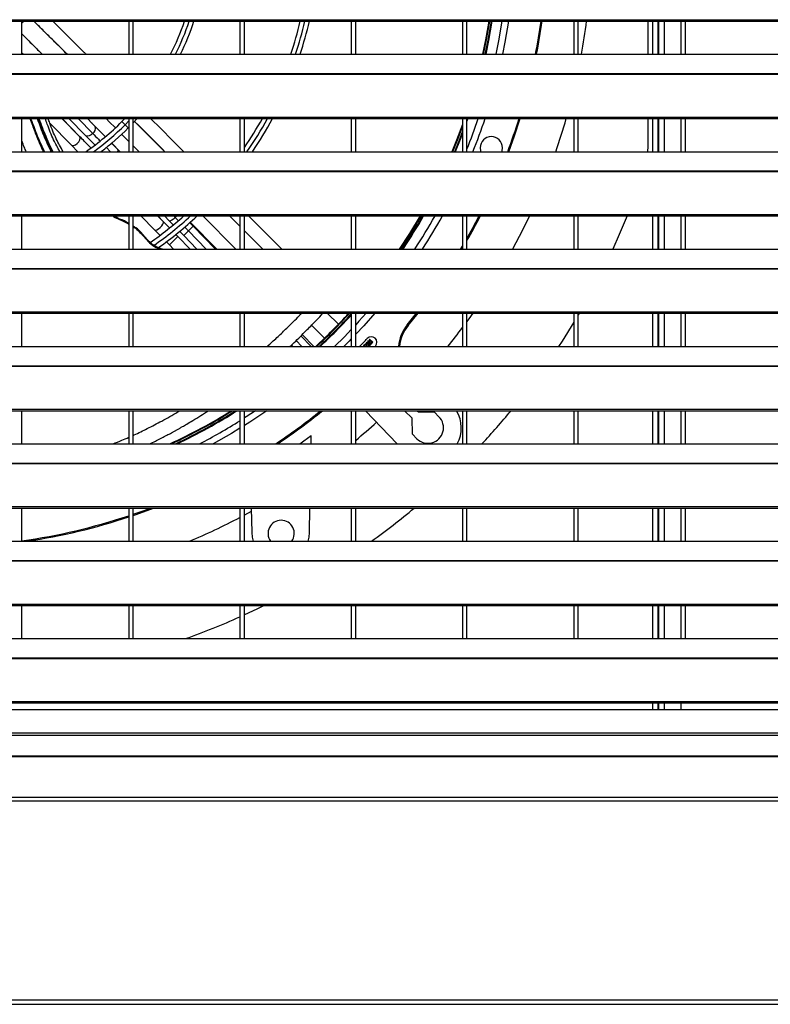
# Model space of a CAD drawing. Header units: millimetres. Extents: x 0 to 39025, y -31299 to 8400.
# Tile 81 of 209: x 6990 to 7327, y -9167 to -8725. Entities that reach past the tile are written whole.
import ezdxf

# ---------------------------------------------------------------- set-up
doc = ezdxf.new("R2010")
doc.units = ezdxf.units.MM

# ---------------------------------------------------------------- blocks, each defined once
blk = doc.blocks.new('Adapt 2 S (spredaj)')
at = {"linetype": 'Continuous', "lineweight": 25}
for p, q in [((7.21, 457.88), (1142.79, 457.88)), ((7.21, 457.23), (1142.79, 457.23)), ((387, 442.35), (387, 457.23)), ((387.96, 457.23), (387, 456.27)), ((392.35, 457.23), (407.33, 442.35)), ((411.98, 446.18), (400.86, 457.23)), ((435, 457.23), (435, 442.35)), ((437, 442.35), (437, 457.23)), ((485, 457.23), (485, 442.35)), ((487, 442.35), (487, 457.23)), ((535, 457.23), (535, 442.35)), ((537, 442.35), (537, 457.23)), ((585, 457.23), (585, 442.35)), ((587, 442.35), (587, 457.23)), ((635, 457.23), (635, 442.35)), ((637, 442.35), (637, 457.23)), ((670.5, 442.35), (670.5, 457.23)), ((672.8, 457.23), (672.8, 442.35)), ((673.1, 457.23), (673.1, 442.35)), ((675.6, 457.23), (675.6, 442.35)), ((683.1, 457.23), (683.1, 442.35)), ((685, 457.23), (685, 442.35)), ((396.11, 442.35), (387, 451.51)), ((247, 442.35), (818, 442.35)), ((387, 443), (387.65, 442.35)), ((16.21, 433.68), (1133.33, 433.68)), ((16.21, 433.46), (1133.33, 433.46)), ((7.21, 414.13), (1142.79, 414.13)), ((7.21, 413.48), (1142.79, 413.48)), ((387, 398.6), (387, 413.48)), ((399.51, 411.45), (409.12, 401.68)), ((413.04, 405.3), (404.99, 413.48)), ((412.94, 405.43), (405.02, 413.48)), ((408.06, 413.48), (415.55, 405.86)), ((412.23, 413.48), (418.85, 406.75)), ((418.64, 411.21), (416.4, 413.48)), ((433.29, 413.48), (431.94, 412.11)), ((431.94, 412.11), (433.35, 410.7)), ((435, 412.38), (433.35, 410.7)), ((435, 413.48), (435, 398.6)), ((437, 411.58), (438.77, 413.48)), ((437, 398.6), (437, 413.48)), ((437.5, 412.34), (451.3, 398.6)), ((485, 413.48), (485, 398.6)), ((487, 398.6), (487, 413.48)), ((535, 413.48), (535, 398.6)), ((537, 398.6), (537, 413.48)), ((585, 413.48), (585, 398.6)), ((587, 398.6), (587, 413.48)), ((587.4, 413.48), (587, 412.33)), ((635, 413.48), (635, 398.6)), ((637, 398.6), (637, 413.48)), ((668.5, 401.08), (668.5, 413.48)), ((670.5, 398.6), (670.5, 413.48)), ((672.8, 413.48), (672.8, 398.6)), ((673.1, 413.48), (673.1, 398.6)), ((675.6, 413.48), (675.6, 398.6)), ((683.1, 413.48), (683.1, 398.6)), ((685, 413.48), (685, 398.6)), ((420.13, 409.68), (420.21, 409.61)), ((420.21, 409.6), (424.43, 405.36)), ((424.41, 405.34), (421.11, 408.7)), ((433.35, 410.7), (434.77, 409.28)), ((434.77, 409.28), (435, 409.52)), ((413.04, 405.3), (412.94, 405.43)), ((415.55, 405.86), (419.7, 401.64)), ((430.13, 399.51), (427.17, 402.53)), ((427.21, 402.57), (431.16, 398.6)), ((247, 398.6), (818, 398.6)), ((409.12, 401.68), (409.26, 401.56)), ((409.25, 401.56), (412.17, 398.6)), ((424.88, 400.61), (426.86, 398.6)), ((431.03, 398.6), (430.13, 399.51)), ((668.33, 398.6), (668.5, 401.08)), ((16.21, 389.93), (1133.33, 389.93)), ((16.21, 389.71), (1133.33, 389.71)), ((7.21, 370.38), (1142.79, 370.38)), ((7.21, 369.73), (1142.79, 369.73)), ((387, 354.85), (387, 369.73)), ((435, 369.73), (435, 354.85)), ((437, 354.85), (437, 369.73)), ((440.51, 369.73), (446.8, 363.34)), ((450.64, 367.05), (448, 369.73)), ((450.61, 367.09), (448.01, 369.73)), ((451.06, 369.73), (453.23, 367.52)), ((453.23, 367.52), (455.01, 365.71)), ((455.23, 369.73), (455.93, 369.02)), ((456.59, 369.73), (455.93, 369.02)), ((468.31, 369.73), (483.14, 354.85)), ((485, 365.09), (480.34, 369.73)), ((485, 369.73), (485, 354.85)), ((487, 354.85), (487, 369.73)), ((503.78, 354.85), (488.84, 369.73)), ((535, 369.73), (535, 354.85)), ((537, 354.85), (537, 369.73)), ((585, 369.73), (585, 354.85)), ((587, 354.85), (587, 369.73)), ((635, 369.73), (635, 354.85)), ((637, 354.85), (637, 369.73)), ((670.5, 354.85), (670.5, 369.73)), ((672.8, 369.73), (672.8, 354.85)), ((673.1, 369.73), (673.1, 354.85)), ((675.6, 369.73), (675.6, 354.85)), ((683.1, 369.73), (683.1, 354.85)), ((685, 369.73), (685, 354.85)), ((448.98, 361.12), (446.77, 363.37)), ((450.64, 367.05), (450.61, 367.09)), ((453.27, 364.38), (450.64, 367.05)), ((457.81, 362.86), (459.72, 360.92)), ((461.84, 363.01), (459.72, 360.92)), ((463.96, 365.09), (461.84, 363.01)), ((461.84, 363.01), (469.85, 354.85)), ((463.96, 365.09), (462.31, 366.77)), ((462.66, 366.9), (474.67, 354.85)), ((474.02, 354.85), (463.96, 365.09)), ((495.28, 354.85), (487, 363.1)), ((453.29, 356.73), (457.1, 360.48)), ((457.1, 360.48), (456.08, 361.52)), ((462.64, 354.85), (457.1, 360.48)), ((459.72, 360.92), (465.68, 354.85)), ((247, 354.85), (818, 354.85)), ((453.29, 356.73), (451.81, 358.24)), ((455.14, 354.85), (453.29, 356.73)), ((584.78, 354.85), (585, 355.22)), ((16.21, 346.18), (1133.33, 346.18)), ((16.21, 345.96), (1133.33, 345.96)), ((7.21, 326.63), (1142.79, 326.63)), ((7.21, 325.98), (1142.79, 325.98)), ((387, 311.1), (387, 325.98)), ((435, 325.98), (435, 311.1)), ((437, 311.1), (437, 325.98)), ((485, 325.98), (485, 311.1)), ((487, 311.1), (487, 325.98)), ((529.21, 321.05), (524.25, 325.98)), ((533.32, 325.42), (532.75, 325.98)), ((535, 325.98), (535, 311.1)), ((537, 311.1), (537, 325.98)), ((560.2, 320.81), (564.36, 325.98)), ((560.58, 320.49), (565, 325.98)), ((585, 325.98), (585, 311.1)), ((587, 311.1), (587, 325.98)), ((635, 325.98), (635, 311.1)), ((637, 311.1), (637, 325.98)), ((637.42, 325.98), (637, 325.28)), ((670.5, 311.1), (670.5, 325.98)), ((672.8, 325.98), (672.8, 311.1)), ((673.1, 325.98), (673.1, 311.1)), ((675.6, 325.98), (675.6, 311.1)), ((683.1, 325.98), (683.1, 311.1)), ((685, 325.98), (685, 311.1)), ((517.2, 320.67), (523, 314.84)), ((560.2, 320.81), (560.58, 320.49)), ((517.02, 311.1), (512.39, 315.81)), ((512.98, 316.4), (518.26, 311.1)), ((543.26, 314.37), (543.05, 314.14)), ((543.05, 314.14), (544.21, 313.05)), ((544.75, 312.97), (543.26, 314.37)), ((247, 311.1), (818, 311.1)), ((508.09, 311.69), (508.67, 311.1)), ((510.25, 313.74), (512.85, 311.1)), ((540.17, 311.1), (540.16, 311.1)), ((540.18, 311.1), (540.17, 311.1)), ((540.47, 311.33), (540.43, 311.11)), ((540.43, 311.11), (540.44, 311.1)), ((540.64, 311.6), (540.47, 311.33)), ((540.9, 311.87), (540.64, 311.6)), ((540.7, 311.11), (540.83, 311.42)), ((540.7, 311.1), (540.7, 311.11)), ((540.83, 311.42), (541.09, 311.7)), ((541.12, 312.01), (540.9, 311.87)), ((541.09, 311.7), (541.35, 311.79)), ((541.25, 312.05), (541.12, 312.01)), ((541.52, 312.06), (541.25, 312.05)), ((541.35, 311.79), (541.49, 311.74)), ((541.49, 311.74), (541.58, 311.66)), ((541.75, 311.93), (541.52, 312.06)), ((541.58, 311.66), (541.67, 311.48)), ((541.64, 311.17), (541.6, 311.1)), ((541.68, 311.3), (541.64, 311.17)), ((541.67, 311.48), (541.68, 311.3)), ((541.89, 312.91), (541.68, 312.69)), ((541.68, 312.69), (542.8, 311.64)), ((541.89, 311.79), (541.75, 311.93)), ((543.01, 311.87), (541.89, 312.91)), ((541.99, 311.53), (541.89, 311.79)), ((541.92, 311.1), (541.99, 311.35)), ((541.99, 311.35), (541.99, 311.53)), ((542.44, 311.26), (542.28, 311.1)), ((542.58, 313.64), (542.36, 313.41)), ((542.36, 313.41), (543.48, 312.37)), ((542.53, 311.18), (542.44, 311.26)), ((542.56, 311.1), (542.53, 311.18)), ((543.69, 312.59), (542.58, 313.64)), ((542.8, 311.64), (543.11, 311.51)), ((543.15, 311.82), (543.01, 311.87)), ((543.11, 311.51), (543.29, 311.51)), ((543.23, 311.83), (543.15, 311.82)), ((543.37, 311.87), (543.23, 311.83)), ((543.29, 311.51), (543.47, 311.61)), ((543.49, 312.01), (543.37, 311.87)), ((543.47, 311.61), (543.64, 311.79)), ((543.48, 312.37), (543.53, 312.23)), ((543.53, 312.14), (543.49, 312.01)), ((543.53, 312.23), (543.53, 312.14)), ((543.64, 311.79), (543.72, 311.97)), ((543.83, 312.55), (543.69, 312.59)), ((543.71, 312.24), (543.98, 312.24)), ((543.72, 311.97), (543.71, 312.24)), ((543.92, 312.55), (543.83, 312.55)), ((544.05, 312.6), (543.92, 312.55)), ((543.98, 312.24), (544.15, 312.34)), ((544.14, 312.69), (544.05, 312.6)), ((544.22, 312.87), (544.14, 312.69)), ((544.15, 312.34), (544.32, 312.52)), ((544.21, 313.05), (544.22, 312.87)), ((544.32, 312.52), (544.4, 312.7)), ((544.4, 312.7), (544.4, 312.88)), ((544.4, 312.88), (544.54, 312.75)), ((544.54, 312.75), (544.75, 312.97)), ((545.68, 311.1), (545.85, 311.29)), ((16.21, 302.43), (1133.33, 302.43)), ((16.21, 302.21), (1133.33, 302.21)), ((7.21, 282.88), (1142.79, 282.88)), ((7.21, 282.23), (1142.79, 282.23)), ((387, 267.35), (387, 282.23)), ((435, 282.23), (435, 267.35)), ((437, 267.35), (437, 282.23)), ((485, 282.23), (485, 267.35)), ((487, 267.35), (487, 282.23)), ((535, 282.23), (535, 267.35)), ((537, 267.35), (537, 282.23)), ((555.64, 267.35), (541.45, 282.23)), ((562.4, 278.83), (558.99, 282.23)), ((562.52, 271.63), (562.4, 278.83)), ((564.64, 282.23), (565.22, 281.65)), ((565.22, 281.65), (572.42, 281.53)), ((572.42, 281.53), (574.42, 279.53)), ((585, 282.23), (585, 267.35)), ((587, 267.35), (587, 282.23)), ((635, 282.23), (635, 267.35)), ((637, 267.35), (637, 282.23)), ((670.5, 267.35), (670.5, 282.23)), ((672.8, 282.23), (672.8, 267.35)), ((673.1, 282.23), (673.1, 267.35)), ((675.6, 282.23), (675.6, 267.35)), ((683.1, 282.23), (683.1, 267.35)), ((685, 282.23), (685, 267.35)), ((516.95, 267.35), (517.01, 271.14)), ((564.52, 269.63), (562.52, 271.63)), ((247, 267.35), (818, 267.35)), ((16.21, 258.68), (1133.33, 258.68)), ((16.21, 258.46), (1133.33, 258.46)), ((7.21, 239.13), (1142.79, 239.13)), ((7.21, 238.48), (1142.79, 238.48)), ((387, 223.6), (387, 238.48)), ((435, 238.48), (435, 223.6)), ((437, 223.6), (437, 238.48)), ((485, 238.48), (485, 223.6)), ((487, 223.6), (487, 238.48)), ((490.08, 237), (487, 235.34)), ((490.06, 238.48), (490.25, 227.52)), ((516.25, 227.52), (516.44, 238.48)), ((535, 238.48), (535, 223.6)), ((537, 223.6), (537, 238.48)), ((585, 238.48), (585, 223.6)), ((587, 223.6), (587, 238.48)), ((635, 238.48), (635, 223.6)), ((637, 223.6), (637, 238.48)), ((670.5, 223.6), (670.5, 238.48)), ((672.8, 238.48), (672.8, 223.6)), ((673.1, 238.48), (673.1, 223.6)), ((675.6, 238.48), (675.6, 223.6)), ((683.1, 238.48), (683.1, 223.6)), ((685, 238.48), (685, 223.6)), ((247, 223.6), (818, 223.6)), ((16.21, 214.93), (1133.33, 214.93)), ((16.21, 214.71), (1133.33, 214.71)), ((7.21, 195.38), (1142.79, 195.38)), ((7.21, 194.73), (1142.79, 194.73)), ((387, 179.85), (387, 194.73)), ((435, 194.73), (435, 179.85)), ((437, 179.85), (437, 194.73)), ((485, 194.73), (485, 179.85)), ((487, 179.85), (487, 194.73)), ((535, 194.73), (535, 179.85)), ((537, 179.85), (537, 194.73)), ((585, 194.73), (585, 179.85)), ((587, 179.85), (587, 194.73)), ((635, 194.73), (635, 179.85)), ((637, 179.85), (637, 194.73)), ((670.5, 179.85), (670.5, 194.73)), ((672.8, 194.73), (672.8, 179.85)), ((673.1, 194.73), (673.1, 179.85)), ((675.6, 194.73), (675.6, 179.85)), ((683.1, 194.73), (683.1, 179.85)), ((685, 194.73), (685, 179.85)), ((247, 179.85), (818, 179.85)), ((16.21, 171.18), (1133.33, 171.18)), ((16.21, 170.96), (1133.33, 170.96)), ((7.21, 151.63), (1142.79, 151.63)), ((7.21, 150.98), (1142.79, 150.98)), ((670.5, 147.95), (670.5, 150.98)), ((672.8, 150.98), (672.8, 147.95)), ((673.1, 150.98), (673.1, 147.95)), ((675.6, 150.98), (675.6, 147.95)), ((683.1, 150.98), (683.1, 147.95)), ((33.96, 147.95), (1116.04, 147.95)), ((1125.89, 137.41), (24.11, 137.41)), ((24.11, 136.46), (1125.89, 136.46)), ((1134.43, 126.77), (15.57, 126.77)), ((1134.38, 127.05), (15.62, 127.05)), ((1143.48, 106.85), (6.52, 106.85)), ((1143.34, 108.48), (6.66, 108.48)), ((6.52, 17.55), (1143.48, 17.55)), ((6.52, 15.55), (1143.48, 15.55))]:
    blk.add_line(p, q, dxfattribs=at)
at = {"linetype": 'Continuous', "lineweight": 25, "flags": 128}
for points in [[(596.77, 457.23), (595.33, 448.85), (594.01, 442.35)], [(597.06, 457.23), (595.62, 448.79), (594.31, 442.35)], [(597.84, 457.23), (596.37, 448.65), (595.09, 442.35)], [(598.18, 457.23), (596.7, 448.59), (595.44, 442.35)], [(602.68, 457.23), (601.17, 448.32), (599.98, 442.35)], [(605.61, 457.23), (604.02, 447.79), (602.94, 442.35)], [(424.81, 413.48), (426.38, 411.9), (428.88, 409.39)], [(451.3, 398.6), (450.5, 399.4), (445.2, 404.67), (439.83, 410.03), (437.5, 412.34)], [(459.8, 398.6), (454.71, 403.68), (449.41, 408.95), (444.86, 413.48)], [(605.84, 398.6), (608.39, 405.64), (610.97, 413.48)], [(585, 410.86), (582.34, 403.77), (580.25, 398.6)], [(585, 409.99), (582.61, 403.67), (580.56, 398.6)], [(585, 407.77), (583.33, 403.39), (581.39, 398.6)], [(409.26, 401.56), (409.49, 401.45), (410.2, 401.41), (411.04, 401.7), (411.87, 402.27), (412.58, 403.04), (413.05, 403.88), (413.21, 404.67), (413.04, 405.3)], [(418.85, 406.75), (418.06, 406.11), (417.21, 405.69), (416.43, 405.54), (415.79, 405.69), (415.55, 405.86)], [(431.82, 406.44), (431.88, 406.38), (435, 403.24)], [(585, 406.8), (583.64, 403.26), (581.76, 398.6)], [(430.13, 399.51), (430.2, 399.38), (430.14, 398.94), (429.99, 398.6)], [(437, 401.24), (437.66, 400.57), (439.62, 398.6)], [(592.95, 400.34), (593.15, 398.93), (593.28, 398.54)], [(602.64, 398.6), (602.75, 398.93), (602.95, 400.34)], [(455.93, 369.02), (455.17, 368.34), (454.43, 367.82), (453.8, 367.51), (453.36, 367.45), (453.23, 367.52)], [(565.93, 369.73), (561.2, 361.9), (556.61, 354.85)], [(566.27, 369.73), (561.45, 361.74), (556.96, 354.85)], [(587, 359.65), (589.44, 364.03), (592.47, 369.73)], [(615.08, 369.73), (611.95, 363.31), (607.53, 354.85)], [(658.98, 369.73), (655.43, 361.32), (652.52, 354.85)], [(446.8, 363.34), (447.08, 363.27), (447.63, 363.46), (448.35, 363.92), (449.12, 364.58), (449.83, 365.33), (450.37, 366.07), (450.65, 366.67), (450.64, 367.05)], [(584.2, 354.85), (584.26, 354.95), (585, 356.2)], [(545.53, 325.98), (540.6, 320.43), (537, 316.55)], [(541.69, 325.98), (538.46, 322.38), (537, 320.79)], [(589.62, 325.98), (587.84, 323.47), (587, 322.31)], [(535, 318.66), (531.93, 315.48), (527.53, 311.1)], [(635, 321.93), (629.72, 313.51), (628.15, 311.1)], [(535, 314.47), (534, 313.45), (531.67, 311.1)], [(497.05, 282.23), (489.4, 277.11), (487, 275.57)], [(491.92, 282.23), (487.83, 279.54), (487, 279.01)], [(485, 274.33), (481.24, 272.05), (472.99, 267.35)], [(511.84, 267.35), (513.73, 268.71), (517.01, 271.14)], [(437, 235.18), (438.41, 235.66), (446.18, 238.48)], [(437, 235.71), (441.94, 237.44), (444.77, 238.48)], [(490.25, 227.52), (490.43, 225.38), (490.85, 223.6)], [(515.65, 223.6), (516.07, 225.38), (516.25, 227.52)], [(495.93, 194.73), (492.62, 193.13), (487, 190.52)]]:
    blk.add_lwpolyline(points, dxfattribs=at)
at = {"linetype": 'Continuous', "lineweight": 25}
for centre, radius, start, end in [((348.5, 495.55), 118, 333.2019, 341.0517), ((348.5, 495.55), 120, 333.6832, 341.3792), ((348.5, 495.55), 122, 334.1469, 341.6954), ((348.5, 495.55), 168, 341.5385, 346.8163), ((348.5, 495.55), 170, 341.7634, 346.9742), ((348.5, 495.55), 172, 341.9828, 347.1283), ((348.5, 495.55), 274.5, 348.825, 351.9761), ((348.5, 495.55), 275, 348.8455, 351.9908), ((348.5, 495.55), 294.78, 349.6026, 352.5313), ((348.5, 495.55), 118, 304.7537, 315), ((348.5, 495.55), 168, 325.5282, 330.7586), ((348.5, 495.55), 170, 325.2293, 331.1353), ((348.5, 495.55), 172, 325.6905, 331.5019), ((348.5, 495.55), 257.05, 338.1008, 341.3816), ((348.5, 495.55), 259.95, 338.1016, 341.5966), ((348.5, 495.55), 274.5, 339.3176, 342.6045), ((348.5, 495.55), 294.78, 340.7985, 343.8352), ((417.25, 409.03), 2.79, 305.2135, 18.9047), ((348.5, 495.55), 120, 306.1071, 315), ((348.5, 495.55), 122, 307.4172, 315), ((597.95, 400.34), 5, 0, 180), ((348.5, 495.55), 168, 304.9359, 311.507), ((348.5, 495.55), 170, 305.1142, 312.2604), ((348.5, 495.55), 172, 305.4585, 312.9885), ((348.5, 495.55), 252.26, 326.0997, 330.0827), ((348.5, 495.55), 252.6, 326.1514, 330.127), ((348.5, 495.55), 257.05, 326.8134, 330.6945), ((348.5, 495.55), 259.95, 327.2301, 331.0524), ((348.5, 495.55), 275, 330.1432, 332.7732), ((348.5, 495.55), 251.21, 312.7558, 317.5455), ((348.5, 495.55), 251.5, 312.8277, 317.6063), ((348.5, 495.55), 252.26, 313.0146, 317.6723), ((348.5, 495.55), 252.6, 313.097, 317.5879), ((574.08, 309.35), 18, 140.4621, 174.4138), ((574.08, 309.35), 17.5, 140.4621, 174.2536), ((348.5, 495.55), 294.78, 321.2645, 323.3502), ((348.5, 495.55), 265, 315.89, 316.9645), ((544.02, 312.99), 2.5, 316.9645, 136.9645), ((348.5, 495.55), 251.21, 294.7132, 301.8792), ((348.5, 495.55), 251.5, 294.8573, 301.986), ((348.5, 495.55), 252.26, 295.2293, 302.2628), ((348.5, 495.55), 252.6, 295.3921, 302.3845), ((348.5, 495.55), 274.5, 303.7644, 309.0034), ((348.5, 495.55), 275, 303.9199, 309.1318), ((569.47, 274.58), 7, 225, 45), ((569.47, 274.58), 15, 331.1877, 30.6839), ((348.5, 495.55), 335, 317.063, 320.449), ((348.5, 495.55), 257.05, 297.4055, 302.075), ((348.5, 495.55), 294.78, 309.7519, 312.1668), ((348.5, 495.55), 274.5, 278.0626, 288.368), ((348.5, 495.55), 275, 278.5413, 288.3334), ((348.5, 495.55), 335, 305.7287, 309.8824), ((348.5, 495.55), 294.78, 292.6968, 297.5848), ((503.5, 227.08), 5.9, 90, 216.2042), ((503.5, 227.08), 5.9, 323.7958, 90), ((348.5, 495.55), 335, 289.5435, 294.0455)]:
    blk.add_arc(centre, radius, start, end, dxfattribs=at)
for points, knots in [([(407.34, 442.35), (406.39, 443.29), (404.17, 445.5), (400.51, 449.14), (396.46, 453.16), (393.68, 455.92), (392.36, 457.23)], [0, 0, 0, 0, 0.19017, 0.443694, 0.734596, 1, 1, 1, 1]), ([(668.5, 442.35), (668.5, 446.17), (668.5, 451.13), (668.5, 456.09), (668.5, 457.23)], [0, 0, 0, 0, 0.770267, 1, 1, 1, 1]), ([(387, 451.51), (388.67, 449.82), (391.7, 446.77), (394.74, 443.72), (396.1, 442.35)], [0, 0, 0, 0, 0.551574, 1, 1, 1, 1]), ([(415.84, 442.35), (415.56, 442.63), (414.28, 443.91), (413, 445.18), (412, 446.18)], [0, 0, 0, 0, 0.220837, 1, 1, 1, 1]), ([(396.75, 398.6), (396.24, 399.65), (394.93, 402.35), (393.06, 407.03), (391.64, 410.98), (390.81, 413.18), (390.69, 413.48)], [0, 0, 0, 0, 0.218457, 0.559283, 0.93849, 1, 1, 1, 1]), ([(396.88, 398.6), (396.33, 399.74), (394.99, 402.5), (393.11, 407.24), (391.72, 411.09), (390.91, 413.23), (390.82, 413.48)], [0, 0, 0, 0, 0.236019, 0.57308, 0.948205, 1, 1, 1, 1]), ([(397.18, 398.6), (396.23, 400.62), (394.15, 405), (392.36, 410.09), (391.26, 413), (391.08, 413.48)], [0, 0, 0, 0, 0.415865, 0.904149, 1, 1, 1, 1]), ([(393.85, 413.48), (393.9, 413.35), (394.87, 410.78), (396.67, 405.69), (398.94, 400.97), (400.07, 398.62)], [0, 0, 0, 0, 0.026516, 0.5137, 1, 1, 1, 1]), ([(394.27, 413.48), (394.69, 412.33), (395.87, 409.15), (397.78, 404.17), (399.57, 400.52), (400.41, 398.8)], [0, 0, 0, 0, 0.232696, 0.639811, 1, 1, 1, 1]), ([(394.63, 413.48), (394.82, 412.97), (395.67, 410.69), (397.09, 406.9), (398.96, 402.45), (400.27, 399.85), (400.87, 398.67)], [0, 0, 0, 0, 0.101487, 0.455679, 0.753514, 1, 1, 1, 1]), ([(404.05, 398.6), (403.09, 400.35), (400.9, 404.31), (398.95, 409.41), (397.76, 412.63), (397.44, 413.48)], [0, 0, 0, 0, 0.36815, 0.832958, 1, 1, 1, 1]), ([(405.56, 398.6), (404.47, 400.5), (402.13, 404.61), (400.15, 409.73), (399.01, 412.81), (398.76, 413.48)], [0, 0, 0, 0, 0.400671, 0.867577, 1, 1, 1, 1]), ([(419.88, 409.93), (419.63, 410.19), (419.24, 410.6), (418.81, 411.03), (418.65, 411.2), (418.64, 411.21)], [0, 0, 0, 0, 0.622798, 0.976784, 1, 1, 1, 1]), ([(420.21, 409.6), (420.18, 409.63), (420.15, 409.66), (420.04, 409.77), (419.98, 409.83), (419.88, 409.93)], [0, 0, 0, 0, 0.5, 0.5, 1, 1, 1, 1]), ([(388.98, 398.6), (388.67, 399.28), (387.94, 400.85), (387.34, 402.48), (387, 403.4)], [0, 0, 0, 0, 0.432902, 1, 1, 1, 1]), ([(417.92, 400.34), (417.73, 400.54), (416.01, 402.29), (414.44, 403.88), (413.04, 405.3)], [0, 0, 0, 0, 0.111293, 1, 1, 1, 1]), ([(418.85, 406.75), (419.69, 405.9), (420.75, 404.82), (421.9, 403.65), (422.14, 403.4)], [0, 0, 0, 0, 0.787911, 1, 1, 1, 1]), ([(400.07, 398.62), (400.09, 398.63), (400.13, 398.65), (400.18, 398.68), (400.23, 398.71), (400.27, 398.74), (400.32, 398.76), (400.35, 398.77), (400.38, 398.79), (400.4, 398.8), (400.41, 398.8)], [0, 0, 0, 0, 0.17242, 0.328511, 0.470967, 0.601225, 0.719723, 0.826193, 0.919926, 1, 1, 1, 1]), ([(400.41, 398.8), (400.4, 398.76), (400.38, 398.69), (400.36, 398.62), (400.35, 398.6)], [0, 0, 0, 0, 0.7020231, 1, 1, 1, 1]), ([(427.7, 369.73), (427.86, 369.64), (428.89, 369.01), (431.24, 367.93), (433.59, 366.97), (434.88, 366.16), (435, 366.08)], [0, 0, 0, 0, 0.06917, 0.442874, 0.947931, 1, 1, 1, 1]), ([(435, 366.43), (434.99, 366.43), (433.74, 367.22), (431.41, 368.14), (429.11, 369.17), (428.21, 369.72), (428.18, 369.73)], [0, 0, 0, 0, 0.004561, 0.580908, 0.987452, 1, 1, 1, 1]), ([(450.15, 354.85), (449.48, 355.05), (448.1, 355.46), (446.12, 356.57), (444.29, 358.11), (442.51, 360.05), (440.6, 362.24), (438.79, 364.11), (437.42, 364.92), (437, 365.17)], [0, 0, 0, 0, 0.1239119, 0.2554924, 0.4005505, 0.5461052, 0.7162593, 0.9133984, 1, 1, 1, 1]), ([(437, 364.83), (437.33, 364.63), (438.73, 363.8), (440.7, 361.68), (443.07, 358.91), (445.65, 356.29), (447.86, 355.33), (448.97, 354.85)], [0, 0, 0, 0, 0.074176, 0.311616, 0.542339, 0.770037, 1, 1, 1, 1]), ([(460.13, 364.75), (460.41, 364.46), (460.98, 363.88), (461.55, 363.3), (461.84, 363.01)], [0, 0, 0, 0, 0.495074, 1, 1, 1, 1]), ([(497.18, 311.1), (497.39, 311.28), (499.07, 312.74), (502.01, 315.47), (506.67, 319.9), (510.19, 323.37), (512.36, 325.66), (512.67, 325.98)], [0, 0, 0, 0, 0.039514, 0.311757, 0.561702, 0.937089, 1, 1, 1, 1]), ([(507.47, 311.1), (508.32, 311.91), (510.12, 313.6), (512.72, 316.13), (515.86, 319.26), (519.01, 322.5), (521.31, 324.97), (522.25, 325.98)], [0, 0, 0, 0, 0.16882, 0.354101, 0.519013, 0.803277, 1, 1, 1, 1]), ([(437, 271.18), (437.15, 271.25), (439.26, 272.18), (443.54, 274.28), (450.1, 277.7), (454.98, 280.4), (457.68, 282.07), (457.95, 282.23)], [0, 0, 0, 0, 0.0222569, 0.3041834, 0.6132101, 0.9612172, 1, 1, 1, 1]), ([(444.56, 267.35), (445.36, 267.74), (447.68, 268.86), (450.38, 270.27), (452.64, 271.47), (453.7, 272.05), (454.78, 272.63), (455.85, 273.23), (456.93, 273.83), (458.02, 274.45), (459.4, 275.24), (461.33, 276.36), (464.07, 278.01), (467.31, 280), (469.61, 281.49), (470.75, 282.23)], [0, 0, 0, 0, 0.092613, 0.26913, 0.309459, 0.350006, 0.39075, 0.431669, 0.47274, 0.51394, 0.555246, 0.629846, 0.734403, 0.868787, 1, 1, 1, 1]), ([(428, 267.35), (429.3, 267.86), (431.63, 268.78), (433.97, 269.83), (435, 270.3)], [0, 0, 0, 0, 0.561236, 1, 1, 1, 1])]:
    blk.add_open_spline(points, degree=3, knots=knots, dxfattribs=at)
for points in [[(400.87, 398.67), (400.72, 398.71), (400.56, 398.76), (400.41, 398.8)], [(455.93, 369.02), (456.42, 368.52), (456.92, 368.01), (457.42, 367.5)]]:
    blk.add_open_spline(points, degree=3, dxfattribs=at)

msp = doc.modelspace()

# ---------------------------------------------------------------- block references
at = {"color": 1}
msp.add_blockref('Adapt 2 S (spredaj)', (6603.64, -9182.65), dxfattribs=at)

doc.saveas('drawing.dxf')
